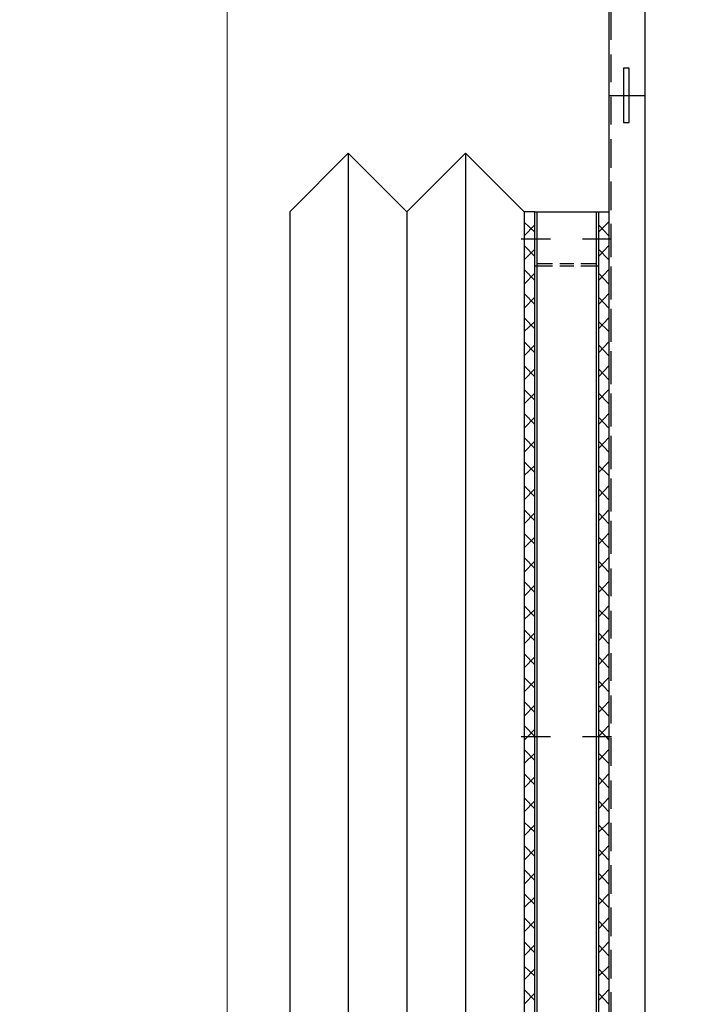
# Model space of a CAD drawing. Header units: millimetres. Extents: x -410 to 72073, y -3152 to 13830.
# Tile 61 of 92: x 14742 to 15029, y 7858 to 8278. Entities that reach past the tile are written whole.
import ezdxf

# ---------------------------------------------------------------- set-up
doc = ezdxf.new("R2010")
doc.units = ezdxf.units.MM
doc.layers.add('A-CEILING-01', color=7, linetype='Continuous', lineweight=5, true_color=0xd56ca8)
doc.layers.add('A-CEILING-05', color=7, linetype='Continuous', lineweight=5, true_color=0x139b48)
for name, color, linetype, true_color in [('ACMV-EQP-CHW', 30, 'Continuous', 0xff7f00), ('ACMV-FCU', 30, 'Continuous', 0xff7f00), ('RCP LAYOUT', 9, 'Continuous', 0x808080)]:
    doc.layers.add(name, color=color, linetype=linetype, true_color=true_color)

# ---------------------------------------------------------------- blocks, each defined once
blk = doc.blocks.new('A$C9bf954c9')
at = {"layer": 'A-CEILING-01', "true_color": 0x808080}
h = blk.add_hatch(dxfattribs=at)
h.set_pattern_fill('ANSI37', color=8, scale=2000)
h.set_pattern_definition([(45, (0, 0), (-176.7767, 176.7767), []), (135, (0, 0), (-176.7767, -176.7767), [])])
edge = h.paths.add_edge_path()
edge.add_line((17350, 13380), (12020, 13380))
edge.add_line((12020, 13380), (12020, 13280))
edge.add_line((12020, 13280), (11820, 13280))
edge.add_line((11820, 13280), (11820, 13380))
edge.add_line((11820, 13380), (6090, 13380))
edge.add_line((6090, 13380), (6090, 13280))
edge.add_line((6090, 13280), (5890, 13280))
edge.add_line((5890, 13280), (5890, 13380))
edge.add_line((5890, 13380), (350, 13380))
edge.add_line((350, 13380), (200, 13380))
edge.add_line((200, 13380), (200, 4520))
edge.add_line((200, 4520), (650, 4520))
edge.add_line((650, 4520), (650, 4220))
edge.add_line((650, 4220), (200, 4220))
edge.add_line((200, 4220), (200, 3270))
edge.add_line((200, 3270), (3945, 3270))
edge.add_line((3945, 3270), (3945, 3920))
edge.add_line((3945, 3920), (6135, 3920))
edge.add_line((6135, 3920), (6135, 3270))
edge.add_line((6135, 3270), (9805, 3270))
edge.add_line((9805, 3270), (9805, 3070))
edge.add_line((9805, 3070), (10125.7, 3070))
edge.add_line((10125.7, 3070), (10125.7, 3423))
edge.add_line((10125.7, 3423), (11242.06, 4539.36))
edge.add_line((11242.06, 4539.36), (10770.13, 5011.3))
edge.add_line((10770.13, 5011.3), (11904.42, 6145.58))
edge.add_line((11904.42, 6145.58), (14298.83, 8540))
edge.add_line((14298.83, 8540), (14450, 8540))
edge.add_line((14450, 8540), (14450, 9620))
edge.add_line((14450, 9620), (14450, 12330))
edge.add_arc((15200, 12330), 750, 90, 180, ccw=False)
edge.add_line((15200, 13080), (17350, 13080))
edge.add_line((17350, 13080), (17350, 13380))
h.paths.add_polyline_path([(5890.13, 11294.23), (6090.12, 11294.23), (6090.12, 11094.22), (5890.13, 11094.22)], flags=16)
h.paths.add_polyline_path([(5890.13, 9330), (6090.12, 9330), (6090.12, 9129.99), (5890.13, 9129.99)], flags=16)
h.paths.add_polyline_path([(5890, 8418.41), (6090, 8418.41), (6090, 8218.41), (5890, 8218.41)], flags=16)
h.paths.add_polyline_path([(5890, 6030), (6090, 6030), (6090, 5829.99), (5890, 5829.99)], flags=16)
h.paths.add_polyline_path([(11820, 8418.41), (12020, 8418.41), (12020, 8218.41), (11820, 8218.41)], flags=16)
h.paths.add_polyline_path([(11820, 9330), (12020, 9330), (12020, 9129.99), (11820, 9129.99)], flags=16)
h.paths.add_polyline_path([(11820.13, 11294.23), (12020.12, 11294.23), (12020.12, 11094.22), (11820.13, 11094.22)], flags=16)
at = {"layer": 'A-CEILING-05', "true_color": 0x808080}
h = blk.add_hatch(dxfattribs=at)
h.set_pattern_fill('_USER', color=8, scale=600, double=1, pattern_type=0)
h.set_pattern_definition([(0, (17230, 9520), (0, 600), []), (90, (17230, 9520), (-600, 4e-14), [])])
h.paths.add_polyline_path([(15490.92, 3520), (14590, 3520), (14590, 9520), (17230, 9520), (17230, 3520), (16390.92, 3520)])
blk = doc.blocks.new('A$C256bf26b')
blk.add_blockref('A$C9bf954c9', (0, 0))
blk = doc.blocks.new('AHU-5 TR-CARRIER')
at = {"layer": 'ACMV-EQP-CHW'}
for points in [[(44.6, 53.95), (44.6, 38.35), (1200.69, 38.35)], [(1155.79, 38.35), (1155.79, 53.95), (44.61, 53.95)], [(179.93, 38.35), (179.93, 53.95)], [(144.38, 39.29), (156.24, 39.29)], [(162.47, 39.29), (174.33, 39.29)], [(180.56, 39.29), (192.4, 39.29)], [(198.64, 39.29), (210.81, 39.29)], [(216.73, 39.29), (228.89, 39.29)], [(229.59, 38.35), (970.8, 38.35)], [(229.59, 33.99), (229.59, 38.35)], [(229.6, 38.35), (229.6, 38.67)], [(238.33, 33.99), (233.96, 38.35)], [(234.81, 39.29), (246.98, 39.29)], [(235.21, 33.99), (239.89, 38.35)], [(236.77, 39.29), (248.93, 39.29)], [(241.13, 27.13), (241.13, 39.6)], [(248.62, 33.99), (243.94, 38.35)], [(245.49, 33.99), (250.18, 38.35)], [(252.9, 39.29), (265.06, 39.29)], [(258.91, 33.99), (254.23, 38.35)], [(254.86, 39.29), (267.02, 39.29)], [(255.8, 33.99), (260.47, 38.35)], [(269.2, 33.99), (264.52, 38.35)], [(266.09, 33.99), (270.76, 38.35)], [(270.98, 39.29), (283.14, 39.29)], [(272.94, 39.29), (285.11, 39.29)], [(279.49, 33.99), (274.81, 38.35)], [(276.37, 33.99), (280.74, 38.35)], [(289.77, 33.99), (285.1, 38.35)], [(286.35, 33.99), (291.03, 38.35)], [(289.07, 39.29), (301.23, 39.29)], [(291.03, 39.29), (303.19, 39.29)], [(300.07, 33.99), (295.39, 38.35)], [(296.63, 33.99), (301.32, 38.35)], [(310.05, 33.99), (305.37, 38.35)], [(306.93, 33.99), (311.61, 38.35)], [(307.16, 39.29), (319.33, 39.29)], [(309.11, 39.29), (321.27, 39.29)], [(320.34, 33.99), (315.66, 38.35)], [(317.22, 33.99), (321.9, 38.35)], [(325.25, 39.29), (337.41, 39.29)], [(330.63, 33.99), (325.95, 38.35)], [(327.2, 39.29), (339.36, 39.29)], [(327.51, 33.99), (332.19, 38.35)], [(340.91, 33.99), (336.24, 38.35)], [(337.8, 33.99), (342.17, 38.35)], [(343.34, 39.29), (355.49, 39.29)], [(345.59, 39.29), (357.44, 39.29)], [(351.21, 33.99), (346.53, 38.35)], [(347.78, 33.99), (352.46, 38.35)], [(361.51, 33.99), (356.81, 38.35)], [(358.07, 33.99), (362.74, 38.35)], [(361.41, 39.29), (373.58, 39.29)], [(363.69, 39.29), (375.54, 39.29)], [(371.48, 33.99), (366.79, 38.35)], [(368.36, 33.99), (373.04, 38.35)], [(381.76, 33.99), (377.09, 38.35)], [(378.65, 33.99), (383.33, 38.35)], [(381.76, 39.29), (393.62, 39.29)], [(392.05, 33.99), (387.39, 38.35)], [(388.94, 33.99), (393.62, 38.35)], [(402.35, 33.99), (397.66, 38.35)], [(399.23, 33.99), (403.59, 38.35)], [(399.86, 39.29), (411.7, 39.29)], [(412.64, 33.99), (407.95, 38.35)], [(409.21, 33.99), (413.89, 38.35)], [(417.94, 39.29), (429.79, 39.29)], [(422.92, 33.99), (418.26, 38.35)], [(419.5, 33.99), (424.19, 38.35)], [(432.91, 33.99), (428.24, 38.35)], [(429.79, 33.99), (434.46, 38.35)], [(436.03, 39.29), (447.87, 39.29)], [(443.2, 33.99), (438.53, 38.35)], [(440.08, 33.99), (444.75, 38.35)], [(453.49, 33.99), (448.8, 38.35)], [(450.36, 33.99), (453.49, 37.11), (455.05, 38.35)], [(453.49, 27.13), (453.49, 39.6)], [(454.11, 39.29), (465.96, 39.29)], [(463.78, 33.99), (459.09, 38.35)], [(460.65, 33.99), (465.03, 38.35)], [(474.07, 33.99), (469.39, 38.35)], [(470.63, 33.99), (475.31, 38.35)], [(472.2, 39.29), (484.36, 39.29)], [(484.36, 33.99), (479.68, 38.35)], [(480.93, 33.99), (485.6, 38.35)], [(494.34, 33.99), (489.97, 38.35)], [(490.28, 39.29), (502.44, 39.29)], [(491.22, 33.99), (495.89, 38.35)], [(504.63, 33.99), (499.95, 38.35)], [(501.5, 33.99), (506.18, 38.35)], [(508.37, 39.29), (520.53, 39.29)], [(514.91, 33.99), (510.24, 38.35)], [(511.8, 33.99), (516.47, 38.35)], [(525.21, 33.99), (520.53, 38.35)], [(522.09, 33.99), (526.45, 38.35)], [(526.46, 39.29), (538.62, 39.29)], [(535.5, 33.99), (530.82, 38.35)], [(532.06, 33.99), (536.74, 38.35)], [(545.78, 33.99), (541.11, 38.35)], [(542.35, 33.99), (547.04, 38.35)], [(544.54, 39.29), (556.7, 39.29)], [(555.77, 33.99), (551.4, 38.35)], [(552.64, 33.99), (557.32, 38.35)], [(566.05, 33.99), (561.38, 38.35)], [(562.62, 39.29), (574.79, 39.29)], [(562.94, 33.99), (567.61, 38.35)], [(229.59, 33.99), (970.8, 33.99)], [(229.59, 6.86), (229.59, 33.99)], [(252.67, 26.51), (252.67, 33.99)], [(229.59, 33.05), (970.8, 33.05)], [(251.74, 26.51), (251.74, 33.06)], [(251.74, 17.47), (251.74, 23.39)], [(252.67, 17.47), (252.67, 23.39)], [(241.13, 0.94), (241.13, 13.42)], [(251.74, 7.79), (251.74, 14.34)], [(252.67, 6.86), (252.67, 14.35)], [(453.49, 0.94), (453.49, 13.42)], [(970.8, 7.79), (229.59, 7.79)], [(970.8, 6.86), (229.59, 6.86)], [(229.59, 6.86), (229.59, 2.19)], [(238.33, 6.86), (233.97, 2.19)], [(235.21, 6.86), (239.89, 2.19)], [(248.62, 6.86), (243.94, 2.19)], [(245.49, 6.86), (250.18, 2.19)], [(258.91, 6.86), (254.23, 2.19)], [(255.8, 6.86), (260.46, 2.19)], [(269.2, 6.86), (264.52, 2.19)], [(266.09, 6.86), (270.76, 2.19)], [(279.49, 6.86), (274.81, 2.19)], [(276.37, 6.86), (280.74, 2.19)], [(289.77, 6.86), (285.1, 2.19)], [(286.34, 6.86), (291.03, 2.19)], [(300.07, 6.86), (295.39, 2.19)], [(296.63, 6.86), (301.32, 2.19)], [(310.05, 6.86), (305.37, 2.19)], [(306.93, 6.86), (311.61, 2.19)], [(320.34, 6.86), (315.66, 2.19)], [(317.22, 6.86), (321.9, 2.19)], [(330.63, 6.86), (325.95, 2.19)], [(327.51, 6.86), (332.19, 2.19)], [(340.91, 6.86), (336.24, 2.19)], [(337.8, 6.86), (342.17, 2.19)], [(351.21, 6.86), (346.53, 2.19)], [(347.78, 6.86), (352.46, 2.19)], [(361.5, 6.86), (356.81, 2.19)], [(358.07, 6.86), (362.74, 2.19)], [(371.48, 6.86), (366.8, 2.19)], [(368.36, 6.86), (373.04, 2.19)], [(381.76, 6.86), (377.09, 2.19)], [(378.65, 6.86), (383.33, 2.19)], [(392.05, 6.86), (387.38, 2.19)], [(388.94, 6.86), (393.62, 2.19)], [(402.35, 6.86), (397.67, 2.19)], [(399.23, 6.86), (403.59, 2.19)], [(412.63, 6.86), (407.96, 2.19)], [(409.21, 6.86), (413.89, 2.19)], [(422.92, 6.86), (418.25, 2.19)], [(419.5, 6.86), (424.18, 2.19)], [(432.9, 6.86), (428.24, 2.19)], [(429.79, 6.86), (434.46, 2.19)], [(443.2, 6.86), (438.52, 2.19)], [(440.08, 6.86), (444.75, 2.19)], [(453.49, 6.86), (448.8, 2.19)], [(450.36, 6.86), (453.49, 3.75), (455.05, 2.19)], [(463.78, 6.86), (459.09, 2.19)], [(460.65, 6.86), (465.03, 2.19)], [(474.07, 6.86), (469.39, 2.19)], [(470.63, 6.86), (475.32, 2.19)], [(484.36, 6.86), (479.68, 2.19)], [(480.93, 6.86), (485.6, 2.19)], [(494.34, 6.86), (489.97, 2.19)], [(491.22, 6.86), (495.9, 2.19)], [(504.63, 6.86), (499.95, 2.19)], [(501.5, 6.86), (506.19, 2.19)], [(514.91, 6.86), (510.24, 2.19)], [(511.8, 6.86), (516.47, 2.19)], [(525.21, 6.86), (520.53, 2.19)], [(522.09, 6.86), (526.45, 2.19)], [(535.5, 6.86), (530.82, 2.19)], [(532.06, 6.86), (536.74, 2.19)], [(545.78, 6.86), (541.12, 2.19)], [(542.35, 6.86), (547.04, 2.19)], [(555.77, 6.86), (551.4, 2.19)], [(552.65, 6.86), (557.33, 2.19)], [(566.05, 6.86), (561.38, 2.19)], [(562.94, 6.86), (567.61, 2.19)], [(229.59, 2.49), (229.59, 2.19)], [(229.59, 2.18), (970.8, 2.18)]]:
    blk.add_lwpolyline(points, dxfattribs=at)
blk.add_lwpolyline([(168.39, 47.09), (168.39, 44.59), (191.47, 44.59), (191.47, 47.09)], close=True, dxfattribs=at)
at = {"layer": 'ACMV-FCU', "color": 8, "true_color": 0x808080}
for p, q in [((204.59, -22.82), (229.59, 2.18)), ((229.59, 2.18), (970.8, 2.18)), ((204.59, -22.82), (970.8, -22.82)), ((229.59, -47.82), (204.59, -22.82)), ((204.59, -72.82), (229.59, -47.82)), ((229.59, -47.82), (970.8, -47.82)), ((204.59, -72.82), (970.8, -72.82)), ((229.59, -97.82), (204.59, -72.82)), ((229.59, -97.82), (970.8, -97.82))]:
    blk.add_line(p, q, dxfattribs=at)
blk = doc.blocks.new('A$C046736b7')
at = {"layer": 'ACMV-EQP-CHW', "rotation": 270}
blk.add_blockref('AHU-5 TR-CARRIER', (-247.09, 8425.95), dxfattribs=at)

msp = doc.modelspace()

# ---------------------------------------------------------------- block references
msp.add_blockref('A$C046736b7', (15202, 0))
at = {"layer": 'RCP LAYOUT'}
msp.add_blockref('A$C256bf26b', (0, 0), dxfattribs=at)

doc.saveas('drawing.dxf')
